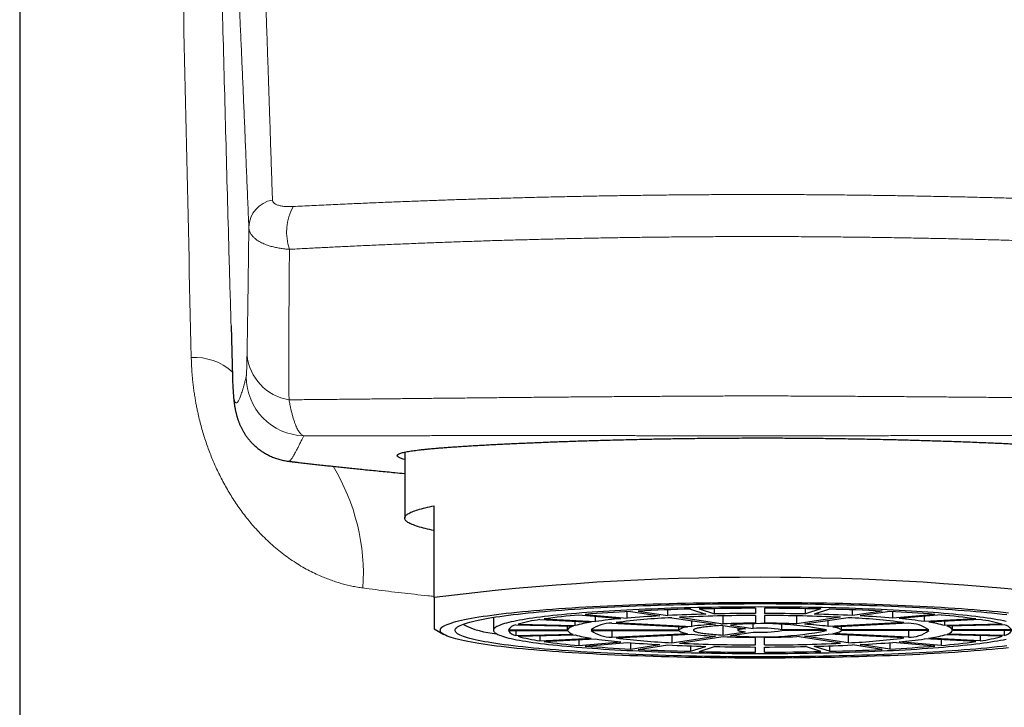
# Model space of a CAD drawing. Header units: millimetres. Extents: x 8 to 727, y 12 to 719.
# Tile 17 of 73: x 319 to 352, y 603 to 626. Entities that reach past the tile are written whole.
import ezdxf

# ---------------------------------------------------------------- set-up
doc = ezdxf.new("R2010")
doc.units = ezdxf.units.MM

msp = doc.modelspace()

# ---------------------------------------------------------------- linework, layer by layer
at = {"color": 7, "linetype": 'Continuous', "lineweight": 30}
for p, q in [((318.682, 644.18), (318.682, 522.485)), ((325.819, 616.119), (325.844, 615.233)), ((325.844, 615.233), (325.867, 614.367)), ((325.868, 614.372), (325.868, 614.367)), ((331.682, 611.85), (331.682, 609.621)), ((327.76, 611.543), (327.76, 611.543)), ((332.682, 606.943), (332.682, 610.039)), ((339.193, 606.245), (339.193, 606.464)), ((339.303, 606.47), (340.303, 606.319)), ((339.562, 606.483), (340.563, 606.332)), ((340.563, 606.332), (340.563, 606.524)), ((341.337, 606.547), (341.855, 606.379)), ((341.627, 606.554), (342.145, 606.386)), ((342.145, 606.386), (342.145, 606.564)), ((343.532, 606.576), (343.532, 606.402)), ((343.832, 606.576), (343.832, 606.402)), ((345.219, 606.386), (345.219, 606.564)), ((345.737, 606.554), (345.219, 606.386)), ((346.026, 606.547), (345.509, 606.379)), ((346.801, 606.332), (346.801, 606.524)), ((347.801, 606.483), (346.801, 606.332)), ((348.061, 606.47), (347.061, 606.319)), ((348.171, 606.245), (348.171, 606.464)), ((334.682, 606.272), (334.682, 605.835)), ((336.247, 606.194), (337.979, 606.107)), ((336.397, 606.217), (338.129, 606.13)), ((337.444, 605.994), (337.444, 606.134)), ((337.566, 606.35), (338.981, 606.226)), ((337.778, 606.368), (339.193, 606.245)), ((338.129, 606.13), (338.129, 606.301)), ((340.703, 606.259), (342.179, 606.036)), ((340.963, 606.272), (342.439, 606.049)), ((341.379, 605.966), (341.379, 606.157)), ((342.439, 606.049), (342.439, 606.32)), ((343.532, 606.332), (343.532, 606.074)), ((343.832, 606.332), (343.832, 606.074)), ((344.925, 606.049), (344.925, 606.32)), ((346.401, 606.272), (344.925, 606.049)), ((346.661, 606.259), (345.185, 606.036)), ((345.985, 605.966), (345.985, 606.157)), ((349.585, 606.368), (348.171, 606.245)), ((349.797, 606.35), (348.383, 606.226)), ((349.235, 606.13), (349.235, 606.301)), ((350.967, 606.217), (349.235, 606.13)), ((351.117, 606.194), (349.385, 606.107)), ((349.92, 605.994), (349.92, 606.134)), ((332.682, 605.877), (333.007, 605.693)), ((335.183, 605.848), (337.184, 605.848)), ((335.183, 605.822), (337.184, 605.822)), ((335.434, 606.014), (337.366, 605.969)), ((335.434, 605.822), (335.434, 605.656)), ((335.512, 606.04), (337.444, 605.994)), ((337.184, 605.848), (337.184, 605.973)), ((337.984, 605.848), (340.936, 605.848)), ((337.984, 605.822), (340.936, 605.822)), ((338.672, 606.072), (341.229, 605.944)), ((338.672, 605.822), (338.672, 605.598)), ((338.822, 606.095), (341.379, 605.966)), ((340.936, 605.848), (340.936, 605.958)), ((342.429, 605.998), (343.185, 605.884)), ((342.429, 605.998), (342.429, 605.672)), ((342.429, 605.672), (343.185, 605.786)), ((342.689, 606.011), (343.444, 605.897)), ((342.932, 605.922), (342.932, 605.835)), ((343.444, 605.897), (343.444, 606.03)), ((344.417, 605.848), (344.417, 606.021)), ((345.927, 605.848), (344.417, 605.848)), ((345.927, 605.822), (344.417, 605.822)), ((348.541, 606.095), (345.985, 605.966)), ((348.691, 606.072), (346.135, 605.944)), ((346.428, 605.848), (346.428, 605.958)), ((349.38, 605.848), (346.428, 605.848)), ((349.38, 605.822), (346.428, 605.822)), ((348.691, 605.822), (348.691, 605.598)), ((351.852, 606.04), (349.92, 605.994)), ((351.93, 606.014), (349.998, 605.969)), ((350.18, 605.848), (350.18, 605.973)), ((352.181, 605.848), (350.18, 605.848)), ((352.181, 605.822), (350.18, 605.822)), ((351.93, 605.822), (351.93, 605.656)), ((335.434, 605.656), (337.366, 605.701)), ((335.512, 605.631), (337.444, 605.676)), ((336.247, 605.648), (336.247, 605.476)), ((336.247, 605.476), (337.979, 605.563)), ((336.397, 605.453), (338.129, 605.541)), ((337.566, 605.512), (337.566, 605.321)), ((338.672, 605.598), (341.229, 605.727)), ((338.822, 605.576), (341.379, 605.704)), ((340.703, 605.67), (340.703, 605.412)), ((340.703, 605.412), (342.179, 605.634)), ((340.963, 605.399), (342.439, 605.621)), ((342.689, 605.659), (343.444, 605.773)), ((343.532, 605.339), (343.532, 605.596)), ((343.832, 605.339), (343.832, 605.596)), ((346.401, 605.399), (344.925, 605.621)), ((346.661, 605.412), (345.185, 605.634)), ((348.541, 605.576), (345.985, 605.704)), ((348.691, 605.598), (346.135, 605.727)), ((346.661, 605.67), (346.661, 605.412)), ((350.967, 605.453), (349.235, 605.541)), ((351.117, 605.476), (349.385, 605.563)), ((349.797, 605.512), (349.797, 605.321)), ((351.852, 605.631), (349.92, 605.676)), ((351.93, 605.656), (349.998, 605.701)), ((351.117, 605.648), (351.117, 605.476)), ((337.566, 605.321), (338.981, 605.444)), ((337.778, 605.302), (339.193, 605.425)), ((339.303, 605.417), (339.303, 605.2)), ((339.303, 605.2), (340.303, 605.351)), ((339.562, 605.187), (340.563, 605.338)), ((341.337, 605.307), (341.337, 605.123)), ((341.337, 605.123), (341.855, 605.291)), ((341.627, 605.116), (342.145, 605.285)), ((343.532, 605.094), (343.532, 605.269)), ((343.832, 605.094), (343.832, 605.269)), ((345.737, 605.116), (345.219, 605.285)), ((346.026, 605.123), (345.509, 605.291)), ((346.026, 605.307), (346.026, 605.123)), ((347.801, 605.187), (346.801, 605.338)), ((348.061, 605.2), (347.061, 605.351)), ((348.061, 605.417), (348.061, 605.2)), ((349.585, 605.302), (348.171, 605.425)), ((349.797, 605.321), (348.383, 605.444))]:
    msp.add_line(p, q, dxfattribs=at)
at = {"color": 7, "linetype": 'Continuous', "lineweight": 30, "flags": 128}
for points in [[(332.682, 609.203), (332.601, 609.219), (332.524, 609.236), (332.45, 609.253), (332.379, 609.269), (332.312, 609.286), (332.248, 609.303), (332.187, 609.32), (332.13, 609.338), (332.076, 609.355), (332.025, 609.372), (331.978, 609.39), (331.935, 609.407), (331.894, 609.425), (331.858, 609.442), (331.824, 609.46), (331.794, 609.478), (331.768, 609.496), (331.745, 609.513), (331.726, 609.531), (331.71, 609.549), (331.698, 609.567), (331.689, 609.585), (331.684, 609.603), (331.682, 609.621), (331.684, 609.639), (331.689, 609.657), (331.698, 609.674), (331.71, 609.692), (331.726, 609.71), (331.745, 609.728), (331.768, 609.746), (331.794, 609.764), (331.824, 609.781), (331.858, 609.799), (331.894, 609.817), (331.935, 609.834), (331.978, 609.852), (332.025, 609.869), (332.076, 609.887), (332.13, 609.904), (332.187, 609.921), (332.248, 609.938), (332.312, 609.955), (332.379, 609.972), (332.45, 609.989), (332.524, 610.006), (332.601, 610.022), (332.682, 610.039)], [(343.682, 604.894), (343.399, 604.894), (343.117, 604.895), (342.835, 604.897), (342.553, 604.899), (342.272, 604.902), (341.992, 604.905), (341.714, 604.91), (341.436, 604.914), (341.161, 604.92), (340.887, 604.926), (340.614, 604.933), (340.344, 604.94), (340.077, 604.948), (339.811, 604.956), (339.549, 604.966), (339.289, 604.975), (339.032, 604.986), (338.779, 604.996), (338.529, 605.008), (338.282, 605.02), (338.039, 605.033), (337.8, 605.046), (337.565, 605.059), (337.334, 605.074), (337.107, 605.088), (336.885, 605.104), (336.668, 605.119), (336.455, 605.136), (336.248, 605.152), (336.045, 605.17), (335.848, 605.187), (335.656, 605.205), (335.469, 605.224), (335.289, 605.243), (335.114, 605.262), (334.944, 605.282), (334.781, 605.302), (334.624, 605.323), (334.473, 605.343), (334.329, 605.365), (334.191, 605.386), (334.059, 605.408), (333.934, 605.43), (333.816, 605.452), (333.704, 605.475), (333.599, 605.498), (333.501, 605.521), (333.41, 605.544), (333.327, 605.568), (333.25, 605.592), (333.18, 605.615), (333.118, 605.639), (333.063, 605.664), (333.015, 605.688), (332.974, 605.712), (332.941, 605.737), (332.915, 605.761), (332.897, 605.786), (332.886, 605.811), (332.882, 605.835), (332.886, 605.86), (332.897, 605.884), (332.915, 605.909), (332.941, 605.934), (332.974, 605.958), (333.015, 605.982), (333.063, 606.007), (333.118, 606.031), (333.18, 606.055), (333.25, 606.079), (333.327, 606.103), (333.41, 606.126), (333.501, 606.149), (333.599, 606.172), (333.704, 606.195), (333.816, 606.218), (333.934, 606.24), (334.059, 606.262), (334.191, 606.284), (334.329, 606.306), (334.473, 606.327), (334.624, 606.348), (334.781, 606.368), (334.944, 606.388), (335.114, 606.408), (335.289, 606.428), (335.469, 606.446), (335.656, 606.465), (335.848, 606.483), (336.045, 606.501), (336.248, 606.518), (336.455, 606.535), (336.668, 606.551), (336.885, 606.567), (337.107, 606.582), (337.334, 606.597), (337.565, 606.611), (337.8, 606.625), (338.039, 606.638), (338.282, 606.65), (338.529, 606.662), (338.779, 606.674), (339.032, 606.685), (339.289, 606.695), (339.549, 606.705), (339.811, 606.714), (340.077, 606.722), (340.344, 606.73), (340.614, 606.738), (340.887, 606.744), (341.161, 606.75), (341.436, 606.756), (341.714, 606.761), (341.992, 606.765), (342.272, 606.768), (342.553, 606.771), (342.835, 606.774), (343.117, 606.775), (343.399, 606.776), (343.682, 606.776), (343.965, 606.776), (344.247, 606.775), (344.529, 606.774), (344.811, 606.771), (345.092, 606.768), (345.371, 606.765), (345.65, 606.761), (345.927, 606.756), (346.203, 606.75), (346.477, 606.744), (346.749, 606.738), (347.019, 606.73), (347.287, 606.722), (347.552, 606.714), (347.815, 606.705), (348.075, 606.695), (348.331, 606.685), (348.585, 606.674), (348.835, 606.662), (349.082, 606.65), (349.325, 606.638), (349.564, 606.625), (349.799, 606.611), (350.03, 606.597), (350.256, 606.582), (350.479, 606.567), (350.696, 606.551), (350.908, 606.535), (351.116, 606.518), (351.319, 606.501), (351.516, 606.483), (351.708, 606.465), (351.894, 606.446), (352.075, 606.428)], [(343.682, 604.937), (343.412, 604.938), (343.143, 604.939), (342.874, 604.94), (342.605, 604.942), (342.337, 604.945), (342.071, 604.949), (341.805, 604.952), (341.54, 604.957), (341.277, 604.962), (341.016, 604.968), (340.757, 604.974), (340.499, 604.981), (340.244, 604.989), (339.991, 604.997), (339.74, 605.006), (339.492, 605.015), (339.248, 605.025), (339.006, 605.035), (338.767, 605.046), (338.532, 605.058), (338.3, 605.07), (338.072, 605.082), (337.848, 605.095), (337.628, 605.109), (337.412, 605.123), (337.2, 605.138), (336.993, 605.153), (336.79, 605.168), (336.592, 605.184), (336.399, 605.2), (336.211, 605.217), (336.027, 605.234), (335.85, 605.252), (335.677, 605.27), (335.51, 605.289), (335.349, 605.308), (335.193, 605.327), (335.044, 605.346), (334.9, 605.366), (334.762, 605.386), (334.63, 605.407), (334.504, 605.428), (334.385, 605.449), (334.272, 605.47), (334.166, 605.492), (334.066, 605.513), (333.973, 605.536), (333.886, 605.558), (333.806, 605.58), (333.733, 605.603), (333.666, 605.626), (333.607, 605.649), (333.554, 605.672), (333.509, 605.695), (333.47, 605.718), (333.438, 605.741), (333.414, 605.765), (333.396, 605.788), (333.385, 605.812), (333.382, 605.835), (333.385, 605.859), (333.396, 605.882), (333.414, 605.906), (333.438, 605.929), (333.47, 605.952), (333.509, 605.976), (333.554, 605.999), (333.607, 606.022), (333.666, 606.045), (333.733, 606.068), (333.806, 606.09), (333.886, 606.113), (333.973, 606.135), (334.066, 606.157), (334.166, 606.179), (334.272, 606.2), (334.385, 606.222), (334.504, 606.243), (334.63, 606.264), (334.762, 606.284), (334.9, 606.304), (335.044, 606.324), (335.193, 606.344), (335.349, 606.363), (335.51, 606.382), (335.677, 606.4), (335.85, 606.418), (336.027, 606.436), (336.211, 606.453), (336.399, 606.47), (336.592, 606.486), (336.79, 606.502), (336.993, 606.518), (337.2, 606.533), (337.412, 606.547), (337.628, 606.561), (337.848, 606.575), (338.072, 606.588), (338.3, 606.601), (338.532, 606.613), (338.767, 606.624), (339.006, 606.635), (339.248, 606.645), (339.492, 606.655), (339.74, 606.665), (339.991, 606.673), (340.244, 606.681), (340.499, 606.689), (340.757, 606.696), (341.016, 606.702), (341.277, 606.708), (341.54, 606.713), (341.805, 606.718), (342.071, 606.722), (342.337, 606.725), (342.605, 606.728), (342.874, 606.73), (343.143, 606.732), (343.412, 606.733), (343.682, 606.733), (343.951, 606.733), (344.221, 606.732), (344.49, 606.73), (344.759, 606.728), (345.026, 606.725), (345.293, 606.722), (345.559, 606.718), (345.823, 606.713), (346.086, 606.708), (346.348, 606.702), (346.607, 606.696), (346.865, 606.689), (347.12, 606.681), (347.373, 606.673), (347.624, 606.665), (347.871, 606.655), (348.116, 606.645), (348.358, 606.635), (348.597, 606.624), (348.832, 606.613), (349.064, 606.601), (349.292, 606.588), (349.516, 606.575), (349.736, 606.561), (349.952, 606.547), (350.164, 606.533), (350.371, 606.518), (350.574, 606.502), (350.772, 606.486), (350.965, 606.47), (351.153, 606.453), (351.336, 606.436), (351.514, 606.418), (351.686, 606.4), (351.853, 606.382), (352.015, 606.363)], [(351.997, 606.135), (351.904, 606.154), (351.805, 606.173), (351.701, 606.191), (351.591, 606.209), (351.476, 606.227), (351.356, 606.245), (351.23, 606.262), (351.099, 606.279), (350.963, 606.296), (350.822, 606.313), (350.676, 606.329), (350.526, 606.345), (350.37, 606.36), (350.21, 606.375), (350.046, 606.39), (349.877, 606.404), (349.704, 606.418), (349.527, 606.432), (349.346, 606.445), (349.161, 606.457), (348.972, 606.47), (348.78, 606.482), (348.584, 606.493), (348.384, 606.504), (348.182, 606.514), (347.976, 606.525), (347.768, 606.534), (347.556, 606.543), (347.342, 606.552), (347.126, 606.56), (346.907, 606.567), (346.686, 606.575), (346.463, 606.581), (346.238, 606.587), (346.011, 606.593), (345.783, 606.598), (345.553, 606.602), (345.322, 606.606), (345.09, 606.61), (344.857, 606.613), (344.623, 606.615), (344.388, 606.617), (344.153, 606.618), (343.917, 606.619), (343.682, 606.62), (343.446, 606.619), (343.211, 606.618), (342.976, 606.617), (342.741, 606.615), (342.507, 606.613), (342.274, 606.61), (342.042, 606.606), (341.811, 606.602), (341.581, 606.598), (341.352, 606.593), (341.126, 606.587), (340.901, 606.581), (340.678, 606.575), (340.457, 606.567), (340.238, 606.56), (340.021, 606.552), (339.807, 606.543), (339.596, 606.534), (339.387, 606.525), (339.182, 606.514), (338.979, 606.504), (338.78, 606.493), (338.584, 606.482), (338.392, 606.47), (338.203, 606.457), (338.018, 606.445), (337.837, 606.432), (337.66, 606.418), (337.487, 606.404), (337.318, 606.39), (337.153, 606.375), (336.994, 606.36), (336.838, 606.345), (336.688, 606.329), (336.542, 606.313), (336.401, 606.296), (336.265, 606.279), (336.134, 606.262), (336.008, 606.245), (335.888, 606.227), (335.773, 606.209), (335.663, 606.191), (335.559, 606.173), (335.46, 606.154), (335.367, 606.135), (335.28, 606.116), (335.198, 606.097), (335.122, 606.078), (335.052, 606.058), (334.989, 606.038), (334.931, 606.018), (334.879, 605.998), (334.833, 605.978), (334.793, 605.958), (334.759, 605.938), (334.731, 605.917), (334.71, 605.897), (334.694, 605.876), (334.685, 605.856), (334.682, 605.835), (334.685, 605.815), (334.694, 605.794), (334.71, 605.774), (334.731, 605.753), (334.759, 605.733), (334.793, 605.712), (334.833, 605.692), (334.879, 605.672), (334.931, 605.652), (334.989, 605.632), (335.052, 605.612), (335.122, 605.593), (335.198, 605.573), (335.28, 605.554), (335.367, 605.535), (335.46, 605.516), (335.559, 605.497), (335.663, 605.479), (335.773, 605.461), (335.888, 605.443), (336.008, 605.425), (336.134, 605.408), (336.265, 605.391), (336.401, 605.374), (336.542, 605.358), (336.688, 605.342), (336.838, 605.326), (336.994, 605.31), (337.153, 605.295), (337.318, 605.281), (337.487, 605.266), (337.66, 605.252), (337.837, 605.239), (338.018, 605.226), (338.203, 605.213), (338.392, 605.201), (338.584, 605.189), (338.78, 605.177), (338.979, 605.166), (339.182, 605.156), (339.387, 605.146), (339.596, 605.136), (339.807, 605.127), (340.021, 605.119), (340.238, 605.11), (340.457, 605.103), (340.678, 605.096), (340.901, 605.089), (341.126, 605.083), (341.352, 605.077), (341.581, 605.072), (341.811, 605.068), (342.042, 605.064), (342.274, 605.06), (342.507, 605.057), (342.741, 605.055), (342.976, 605.053), (343.211, 605.052), (343.446, 605.051), (343.682, 605.051)], [(342.429, 605.998), (342.356, 605.994), (342.284, 605.989), (342.215, 605.984), (342.148, 605.979), (342.083, 605.973), (342.021, 605.967), (341.961, 605.962), (341.905, 605.955), (341.851, 605.949), (341.8, 605.943), (341.752, 605.936), (341.708, 605.929), (341.666, 605.922), (341.628, 605.915), (341.593, 605.908), (341.561, 605.901), (341.532, 605.893), (341.508, 605.886), (341.486, 605.878), (341.468, 605.87), (341.454, 605.863), (341.443, 605.855), (341.436, 605.847), (341.432, 605.839), (341.432, 605.831), (341.436, 605.823), (341.443, 605.816), (341.454, 605.808), (341.468, 605.8), (341.486, 605.792), (341.508, 605.785), (341.532, 605.777), (341.561, 605.77), (341.593, 605.762), (341.628, 605.755), (341.666, 605.748), (341.708, 605.741), (341.752, 605.734), (341.8, 605.728), (341.851, 605.721), (341.905, 605.715), (341.961, 605.709), (342.021, 605.703), (342.083, 605.697), (342.148, 605.692), (342.215, 605.686), (342.284, 605.681), (342.356, 605.677), (342.429, 605.672)], [(343.185, 605.884), (343.146, 605.881), (343.111, 605.878), (343.078, 605.874), (343.048, 605.87), (343.021, 605.866), (342.998, 605.862), (342.978, 605.858), (342.961, 605.853), (342.949, 605.849), (342.939, 605.844), (342.934, 605.84), (342.932, 605.835), (342.934, 605.831), (342.939, 605.826), (342.949, 605.821), (342.961, 605.817), (342.978, 605.813), (342.998, 605.808), (343.021, 605.804), (343.048, 605.8), (343.078, 605.796), (343.111, 605.793), (343.146, 605.789), (343.185, 605.786)], [(343.682, 605.051), (343.917, 605.051), (344.153, 605.052), (344.388, 605.053), (344.623, 605.055), (344.857, 605.057), (345.09, 605.06), (345.322, 605.064), (345.553, 605.068), (345.783, 605.072), (346.011, 605.077), (346.238, 605.083), (346.463, 605.089), (346.686, 605.096), (346.907, 605.103), (347.126, 605.11), (347.342, 605.119), (347.556, 605.127), (347.768, 605.136), (347.976, 605.146), (348.182, 605.156), (348.384, 605.166), (348.584, 605.177), (348.78, 605.189), (348.972, 605.201), (349.161, 605.213), (349.346, 605.226), (349.527, 605.239), (349.704, 605.252), (349.877, 605.266), (350.046, 605.281), (350.21, 605.295), (350.37, 605.31), (350.526, 605.326), (350.676, 605.342), (350.822, 605.358), (350.963, 605.374), (351.099, 605.391), (351.23, 605.408), (351.356, 605.425), (351.476, 605.443), (351.591, 605.461), (351.701, 605.479), (351.805, 605.497), (351.904, 605.516), (351.997, 605.535)], [(352.015, 605.308), (351.853, 605.289), (351.686, 605.27), (351.514, 605.252), (351.336, 605.234), (351.153, 605.217), (350.965, 605.2), (350.772, 605.184), (350.574, 605.168), (350.371, 605.153), (350.164, 605.138), (349.952, 605.123), (349.736, 605.109), (349.516, 605.095), (349.292, 605.082), (349.064, 605.07), (348.832, 605.058), (348.597, 605.046), (348.358, 605.035), (348.116, 605.025), (347.871, 605.015), (347.624, 605.006), (347.373, 604.997), (347.12, 604.989), (346.865, 604.981), (346.607, 604.974), (346.348, 604.968), (346.086, 604.962), (345.823, 604.957), (345.559, 604.952), (345.293, 604.949), (345.026, 604.945), (344.759, 604.942), (344.49, 604.94), (344.221, 604.939), (343.951, 604.938), (343.682, 604.937)], [(352.075, 605.243), (351.894, 605.224), (351.708, 605.205), (351.516, 605.187), (351.319, 605.17), (351.116, 605.152), (350.908, 605.136), (350.696, 605.119), (350.479, 605.104), (350.256, 605.088), (350.03, 605.074), (349.799, 605.059), (349.564, 605.046), (349.325, 605.033), (349.082, 605.02), (348.835, 605.008), (348.585, 604.996), (348.331, 604.986), (348.075, 604.975), (347.815, 604.966), (347.552, 604.956), (347.287, 604.948), (347.019, 604.94), (346.749, 604.933), (346.477, 604.926), (346.203, 604.92), (345.927, 604.914), (345.65, 604.91), (345.371, 604.905), (345.092, 604.902), (344.811, 604.899), (344.529, 604.897), (344.247, 604.895), (343.965, 604.894), (343.682, 604.894)]]:
    msp.add_lwpolyline(points, dxfattribs=at)
at = {"color": 252, "linetype": 'Continuous', "lineweight": 0}
for centre, radius, start, end in [((327.378, 619.417), 0.959, 99.6638, 178.2407), ((329.521, 619.279), 1.825, 151.7659, 198.5535), ((328.049, 615.294), 1.699, 185.6861, 260.7684), ((324.597, 613.152), 1.894, 48.1111, 93.6955), ((328.33, 614.4), 2, 180.1141, 268.2864), ((323.267, 607.721), 7.02, 356.2504, 31.3514)]:
    msp.add_arc(centre, radius, start, end, dxfattribs=at)
at = {"color": 7, "linetype": 'Continuous', "lineweight": 30}
for centre, radius, start, end in [((343.682, 518.346), 89.277, 82.92251, 97.07749), ((341.769, 558.146), 48.387, 92.9216, 94.7305), ((343.206, 530.165), 76.405, 91.40159, 92.7335), ((343.664, 512.009), 94.567, 90.08034, 91.23446), ((343.696, 511.753), 94.823, 88.7671, 89.91811), ((344.134, 529.515), 77.055, 87.27213, 88.59279), ((345.544, 557.384), 49.151, 85.2835, 87.0643), ((337.03, 600.647), 5.602, 98.0377, 105.7272), ((339.459, 584.471), 21.96, 94.9444, 98.0158), ((340.467, 589.348), 16.943, 95.0307, 97.9295), ((341.712, 583.805), 22.477, 92.5742, 97.3879), ((342.23, 569.17), 37.199, 92.9694, 94.6828), ((343.323, 547.795), 58.602, 91.43529, 92.69979), ((343.596, 548.542), 57.79, 90.06378, 92.61183), ((343.669, 534), 72.402, 90.10855, 91.20625), ((343.694, 533.924), 72.477, 88.79433, 89.89088), ((343.759, 548.156), 58.176, 87.39664, 89.92776), ((344.034, 547.602), 58.796, 87.30229, 88.56263), ((345.602, 583.239), 23.044, 82.6714, 87.3665), ((345.119, 568.944), 37.426, 85.3224, 87.0254), ((346.877, 589.175), 17.118, 82.0854, 84.9545), ((347.838, 583.886), 22.549, 82.0243, 85.0155), ((350.277, 600.378), 5.877, 74.4527, 81.7824), ((335.022, 608.765), 3.057, 243.208, 265.5247), ((335.482, 605.669), 0.348, 97.9412, 149.069), ((335.504, 606.035), 0.385, 213.5197, 259.4701), ((337.414, 605.698), 0.275, 100.0823, 146.9279), ((337.421, 605.982), 0.286, 214.0241, 258.9657), ((338.606, 601.797), 4.355, 98.2814, 105.4835), ((338.655, 604.956), 1.117, 89.1035, 126.9328), ((338.688, 606.818), 1.22, 234.7252, 269.2386), ((341.243, 605.401), 0.542, 91.5204, 124.5159), ((341.268, 606.345), 0.619, 237.5845, 266.3793), ((342.72, 595.209), 10.841, 92.858, 97.1041), ((343.637, 578.139), 27.936, 90.2165, 92.4591), ((343.733, 594.503), 11.556, 79.0562, 95.1825), ((343.74, 617.039), 11.429, 264.7273, 281.034), ((343.718, 601.643), 4.263, 80.5627, 93.676), ((343.718, 610.028), 4.263, 266.324, 279.4373), ((343.72, 577.855), 28.22, 87.5522, 89.7722), ((344.608, 594.794), 11.257, 82.9745, 87.0634), ((346.096, 605.325), 0.619, 57.5845, 86.3793), ((346.12, 606.269), 0.542, 271.5204, 304.5159), ((348.675, 604.852), 1.22, 54.7252, 89.2386), ((348.709, 606.715), 1.117, 269.1035, 306.9328), ((348.74, 601.717), 4.437, 74.5828, 81.6523), ((349.943, 605.688), 0.286, 34.0241, 78.9657), ((349.949, 605.972), 0.275, 280.0823, 326.9279), ((351.859, 605.636), 0.385, 33.5197, 79.4701), ((351.882, 606.001), 0.348, 277.9412, 329.069), ((337.087, 611.293), 5.877, 254.4527, 261.7824), ((339.525, 627.784), 22.549, 262.0243, 265.0155), ((338.623, 609.953), 4.437, 254.5828, 261.6523), ((340.486, 622.496), 17.118, 262.0854, 264.9545), ((341.762, 628.432), 23.044, 262.6714, 267.3665), ((342.756, 616.877), 11.257, 262.9745, 267.0634), ((343.644, 633.815), 28.22, 267.5522, 269.7722), ((343.726, 633.532), 27.936, 270.2165, 272.4591), ((344.644, 616.461), 10.841, 272.858, 277.1041), ((345.651, 627.866), 22.477, 272.5742, 277.3879), ((346.897, 622.322), 16.943, 275.0307, 277.9295), ((348.757, 609.873), 4.355, 278.2814, 285.4835), ((347.905, 627.199), 21.96, 274.9444, 278.0158), ((350.334, 611.023), 5.602, 278.0377, 285.7272), ((341.82, 654.287), 49.151, 265.2835, 267.0643), ((342.245, 642.726), 37.426, 265.3224, 267.0254), ((343.23, 682.155), 77.055, 267.27213, 268.59279), ((343.33, 664.069), 58.796, 267.30229, 268.56263), ((343.605, 663.515), 58.176, 267.39664, 269.92776), ((343.667, 699.917), 94.823, 268.7671, 269.91811), ((343.67, 677.746), 72.477, 268.79433, 269.89088), ((343.768, 663.128), 57.79, 270.06378, 272.61183), ((343.695, 677.67), 72.402, 270.10855, 271.20625), ((343.699, 699.662), 94.567, 270.08034, 271.23446), ((344.041, 663.876), 58.602, 271.43529, 272.69979), ((344.158, 681.505), 76.405, 271.40159, 272.7335), ((345.134, 642.5), 37.199, 272.9694, 274.6828), ((345.595, 653.524), 48.387, 272.9216, 274.7305)]:
    msp.add_arc(centre, radius, start, end, dxfattribs=at)
at = {"color": 252, "linetype": 'Continuous', "lineweight": 0}
for points, knots in [([(324.475, 615.041), (324.417, 617.595), (324.301, 622.703), (324.152, 629.638), (324.024, 635.848), (323.953, 639.503), (323.917, 641.331)], [0, 0, 0, 0, 0.291397, 0.582795, 0.791397, 1, 1, 1, 1]), ([(325.176, 640.628), (325.22, 638.836), (325.307, 635.253), (325.431, 630.392), (325.545, 626.045), (325.649, 622.212), (325.74, 618.903), (325.798, 616.872), (325.819, 616.119)], [0, 0, 0, 0, 0.219329, 0.438659, 0.595038, 0.751417, 0.907796, 1, 1, 1, 1]), ([(326.467, 637.569), (326.467, 637.569), (326.481, 637.381), (326.507, 637.003), (326.546, 636.422), (326.583, 635.829), (326.619, 635.224), (326.655, 634.605), (326.689, 633.975), (326.723, 633.331), (326.756, 632.676), (326.788, 632.008), (326.819, 631.329), (326.849, 630.637), (326.879, 629.932), (326.908, 629.216), (326.937, 628.486), (326.965, 627.744), (326.992, 627.013), (327.018, 626.295), (327.042, 625.589), (327.065, 624.933), (327.086, 624.329), (327.104, 623.78), (327.123, 623.225), (327.143, 622.603), (327.166, 621.909), (327.191, 621.142), (327.209, 620.623), (327.217, 620.363)], [0, 0, 0, 0, 0.000001, 0.04141, 0.082819, 0.124229, 0.165638, 0.207065, 0.248493, 0.289921, 0.331348, 0.372684, 0.414021, 0.455357, 0.496693, 0.538047, 0.579402, 0.620757, 0.662111, 0.699644, 0.737177, 0.77471, 0.802863, 0.831016, 0.859162, 0.887308, 0.924872, 0.962436, 1, 1, 1, 1]), ([(326.419, 619.447), (326.407, 619.738), (326.384, 620.319), (326.348, 621.175), (326.313, 622.019), (326.279, 622.85), (326.244, 623.669), (326.21, 624.474), (326.175, 625.267), (326.141, 626.042), (326.107, 626.798), (326.073, 627.537), (326.039, 628.263), (326.004, 628.977), (325.969, 629.679), (325.933, 630.368), (325.897, 631.045), (325.86, 631.71), (325.823, 632.362), (325.784, 633.003), (325.746, 633.631), (325.706, 634.246), (325.666, 634.849), (325.624, 635.44), (325.582, 636.019), (325.554, 636.394), (325.539, 636.581)], [0, 0, 0, 0, 0.0422269, 0.084457, 0.126687, 0.168927, 0.211167, 0.2534169, 0.2956668, 0.3379198, 0.3792579, 0.4205966, 0.4619352, 0.5032733, 0.5446251, 0.5859776, 0.62733, 0.6686819, 0.7100864, 0.7514912, 0.7928957, 0.8343104, 0.8757252, 0.9171492, 0.9585731, 1, 1, 1, 1]), ([(327.913, 620.143), (328.124, 620.153), (328.547, 620.174), (329.187, 620.205), (329.812, 620.234), (330.423, 620.261), (331.019, 620.286), (331.618, 620.31), (332.221, 620.333), (332.828, 620.355), (333.444, 620.376), (334.069, 620.397), (334.705, 620.416), (335.342, 620.434), (335.982, 620.451), (336.615, 620.466), (337.242, 620.48), (337.862, 620.492), (338.483, 620.504), (339.105, 620.514), (339.733, 620.523), (340.366, 620.531), (341.004, 620.537), (341.642, 620.542), (342.281, 620.546), (342.921, 620.549), (343.562, 620.549), (344.204, 620.549), (344.847, 620.546), (345.489, 620.543), (346.133, 620.538), (346.781, 620.531), (347.431, 620.523), (348.08, 620.514), (348.728, 620.503), (349.379, 620.491), (350.033, 620.478), (350.689, 620.464), (351.344, 620.448), (351.996, 620.43), (352.662, 620.412), (353.342, 620.391), (354.034, 620.368), (354.723, 620.344), (355.408, 620.319), (356.091, 620.292), (356.771, 620.264), (357.448, 620.235), (358.12, 620.204), (358.788, 620.173), (359.229, 620.151), (359.449, 620.141)], [0, 0, 0, 0, 0.021246, 0.042494, 0.063739, 0.083147, 0.102555, 0.121963, 0.141417, 0.160872, 0.180326, 0.200461, 0.2206, 0.24074, 0.260878, 0.281013, 0.300364, 0.319719, 0.339075, 0.358429, 0.377781, 0.397524, 0.417272, 0.43702, 0.456768, 0.476512, 0.496349, 0.516189, 0.536031, 0.555871, 0.575708, 0.595848, 0.615992, 0.636136, 0.65628, 0.676419, 0.696958, 0.717501, 0.738045, 0.758588, 0.779126, 0.801155, 0.82319, 0.845226, 0.86726, 0.889288, 0.911427, 0.933571, 0.955718, 0.977862, 1, 1, 1, 1]), ([(327.217, 620.363), (327.218, 620.352), (327.221, 620.33), (327.235, 620.3), (327.257, 620.272), (327.286, 620.246), (327.323, 620.223), (327.366, 620.203), (327.416, 620.185), (327.472, 620.17), (327.533, 620.158), (327.6, 620.149), (327.672, 620.143), (327.749, 620.14), (327.829, 620.139), (327.885, 620.141), (327.913, 620.143)], [0, 0, 0, 0, 0.073228, 0.146458, 0.217932, 0.289677, 0.361431, 0.432917, 0.503472, 0.574276, 0.645083, 0.715641, 0.786606, 0.857826, 0.929041, 1, 1, 1, 1]), ([(326.358, 615.126), (326.36, 615.206), (326.363, 615.366), (326.367, 615.613), (326.371, 615.866), (326.375, 616.126), (326.379, 616.391), (326.384, 616.663), (326.388, 616.941), (326.392, 617.215), (326.395, 617.487), (326.399, 617.754), (326.402, 618.025), (326.406, 618.301), (326.409, 618.581), (326.413, 618.865), (326.416, 619.154), (326.418, 619.349), (326.419, 619.447)], [0, 0, 0, 0, 0.064921, 0.129907, 0.194894, 0.260089, 0.325284, 0.390689, 0.456094, 0.521564, 0.581167, 0.640819, 0.70047, 0.760274, 0.820079, 0.880036, 0.939994, 1, 1, 1, 1]), ([(327.791, 618.699), (327.763, 618.701), (327.709, 618.705), (327.629, 618.713), (327.55, 618.722), (327.472, 618.734), (327.396, 618.747), (327.32, 618.762), (327.247, 618.779), (327.177, 618.798), (327.11, 618.817), (327.039, 618.841), (326.964, 618.869), (326.887, 618.902), (326.821, 618.935), (326.764, 618.967), (326.716, 618.997), (326.672, 619.028), (326.631, 619.06), (326.594, 619.093), (326.559, 619.128), (326.528, 619.164), (326.501, 619.202), (326.477, 619.24), (326.457, 619.28), (326.441, 619.321), (326.43, 619.362), (326.422, 619.404), (326.42, 619.433), (326.419, 619.447)], [0, 0, 0, 0, 0.0347604, 0.0695209, 0.1045387, 0.1395565, 0.175385, 0.2112135, 0.2473212, 0.2834288, 0.3179903, 0.3525517, 0.3994738, 0.4464345, 0.4933566, 0.5292252, 0.5650937, 0.6002872, 0.6354806, 0.670938, 0.7063954, 0.7426919, 0.7789883, 0.8155772, 0.852166, 0.8889322, 0.9258901, 0.9628479, 1, 1, 1, 1]), ([(359.574, 618.696), (359.392, 618.706), (359.028, 618.724), (358.476, 618.752), (357.922, 618.778), (357.363, 618.804), (356.8, 618.83), (356.234, 618.854), (355.664, 618.878), (355.087, 618.901), (354.503, 618.924), (353.911, 618.945), (353.317, 618.966), (352.683, 618.986), (352.008, 619.007), (351.31, 619.026), (350.626, 619.043), (349.957, 619.059), (349.286, 619.073), (348.621, 619.085), (347.962, 619.096), (347.309, 619.105), (346.656, 619.113), (345.971, 619.12), (345.255, 619.125), (344.508, 619.128), (343.76, 619.13), (343.04, 619.129), (342.349, 619.127), (341.685, 619.124), (341.022, 619.118), (340.359, 619.112), (339.7, 619.104), (339.043, 619.094), (338.39, 619.083), (337.738, 619.071), (337.088, 619.057), (336.447, 619.041), (335.815, 619.025), (335.193, 619.007), (334.572, 618.989), (333.954, 618.968), (333.342, 618.947), (332.736, 618.925), (332.136, 618.902), (331.539, 618.877), (330.945, 618.852), (330.355, 618.826), (329.796, 618.8), (329.269, 618.774), (328.773, 618.75), (328.28, 618.724), (327.954, 618.707), (327.791, 618.699)], [0, 0, 0, 0, 0.01822, 0.036443, 0.054666, 0.072886, 0.091182, 0.109479, 0.127777, 0.146073, 0.164821, 0.183571, 0.202322, 0.22107, 0.243383, 0.265696, 0.286446, 0.307198, 0.327951, 0.3487, 0.368763, 0.388829, 0.408894, 0.428957, 0.451839, 0.474724, 0.497609, 0.52049, 0.540818, 0.56115, 0.581483, 0.601814, 0.622142, 0.642272, 0.662406, 0.682541, 0.702676, 0.722806, 0.74225, 0.761699, 0.781148, 0.800597, 0.820041, 0.839144, 0.858253, 0.877364, 0.896475, 0.915583, 0.934686, 0.951014, 0.967343, 0.983672, 1, 1, 1, 1]), ([(327.791, 618.699), (327.79, 618.665), (327.789, 618.513), (327.786, 618.247), (327.784, 617.902), (327.781, 617.561), (327.779, 617.225), (327.776, 616.894), (327.775, 616.567), (327.773, 616.245), (327.772, 615.929), (327.771, 615.62), (327.771, 615.316), (327.771, 615.018), (327.771, 614.726), (327.772, 614.439), (327.773, 614.158), (327.775, 613.884), (327.776, 613.706), (327.776, 613.617)], [0, 0, 0, 0, 0.017564, 0.078692, 0.139831, 0.200969, 0.262097, 0.323587, 0.385089, 0.446591, 0.508082, 0.569375, 0.630679, 0.691983, 0.753275, 0.81495, 0.876638, 0.938325, 1, 1, 1, 1]), ([(326.33, 614.396), (326.331, 614.4), (326.333, 614.41), (326.336, 614.436), (326.338, 614.473), (326.341, 614.521), (326.344, 614.58), (326.346, 614.644), (326.349, 614.712), (326.351, 614.78), (326.353, 614.856), (326.354, 614.939), (326.356, 615.028), (326.358, 615.094), (326.358, 615.126)], [0, 0, 0, 0, 0.09135, 0.18276, 0.274106, 0.367826, 0.461614, 0.555328, 0.628698, 0.702105, 0.775472, 0.850301, 0.925174, 1, 1, 1, 1]), ([(330.272, 607.262), (330.209, 607.271), (330.083, 607.29), (329.896, 607.326), (329.71, 607.369), (329.525, 607.418), (329.342, 607.474), (329.161, 607.537), (328.981, 607.606), (328.787, 607.688), (328.579, 607.785), (328.351, 607.904), (328.12, 608.038), (327.886, 608.188), (327.656, 608.35), (327.43, 608.525), (327.209, 608.713), (326.999, 608.907), (326.801, 609.105), (326.622, 609.298), (326.457, 609.49), (326.305, 609.68), (326.157, 609.876), (326.016, 610.076), (325.882, 610.278), (325.755, 610.484), (325.632, 610.695), (325.517, 610.909), (325.408, 611.124), (325.309, 611.336), (325.217, 611.546), (325.131, 611.755), (325.05, 611.968), (324.974, 612.184), (324.903, 612.404), (324.836, 612.627), (324.775, 612.854), (324.726, 613.056), (324.687, 613.232), (324.656, 613.381), (324.628, 613.531), (324.6, 613.693), (324.573, 613.866), (324.548, 614.05), (324.527, 614.234), (324.51, 614.41), (324.497, 614.575), (324.487, 614.731), (324.48, 614.886), (324.477, 614.99), (324.475, 615.041)], [0, 0, 0, 0, 0.019536, 0.03909, 0.058744, 0.078398, 0.098122, 0.117847, 0.137668, 0.157505, 0.182796, 0.20812, 0.236305, 0.264534, 0.293027, 0.321564, 0.350748, 0.379979, 0.406829, 0.433714, 0.457205, 0.480696, 0.504287, 0.527877, 0.550582, 0.573286, 0.59609, 0.618894, 0.640747, 0.662625, 0.682947, 0.70329, 0.723758, 0.744226, 0.76479, 0.785354, 0.806057, 0.826788, 0.840146, 0.853503, 0.866892, 0.880281, 0.896489, 0.912697, 0.928963, 0.945228, 0.958904, 0.97258, 0.98629, 1, 1, 1, 1]), ([(325.868, 614.367), (325.869, 614.326), (325.872, 614.235), (325.877, 614.111), (325.883, 613.999), (325.89, 613.905), (325.896, 613.827), (325.904, 613.757), (325.913, 613.696), (325.922, 613.643), (325.933, 613.599), (325.945, 613.563), (325.957, 613.536), (325.971, 613.519), (325.986, 613.51), (326.002, 613.51), (326.019, 613.519), (326.038, 613.537), (326.058, 613.565), (326.079, 613.602), (326.101, 613.648), (326.125, 613.704), (326.15, 613.77), (326.176, 613.847), (326.204, 613.934), (326.234, 614.032), (326.264, 614.141), (326.296, 614.261), (326.319, 614.351), (326.33, 614.396)], [0, 0, 0, 0, 0.038219, 0.083235, 0.128253, 0.164567, 0.200883, 0.237201, 0.273519, 0.309839, 0.34616, 0.382483, 0.418807, 0.455124, 0.491442, 0.527762, 0.564082, 0.600407, 0.636733, 0.67306, 0.709388, 0.745707, 0.782028, 0.81835, 0.854672, 0.891002, 0.927333, 0.963666, 1, 1, 1, 1]), ([(327.776, 613.617), (327.972, 613.619), (328.363, 613.623), (328.957, 613.628), (329.535, 613.634), (330.099, 613.64), (330.646, 613.645), (331.197, 613.651), (331.752, 613.657), (332.31, 613.663), (332.887, 613.669), (333.484, 613.675), (334.101, 613.682), (334.72, 613.688), (335.34, 613.694), (335.962, 613.7), (336.587, 613.706), (337.213, 613.711), (337.835, 613.716), (338.453, 613.721), (339.065, 613.725), (339.678, 613.73), (340.293, 613.734), (340.895, 613.738), (341.485, 613.741), (342.061, 613.744), (342.638, 613.746), (343.215, 613.747), (343.825, 613.747), (344.467, 613.746), (345.142, 613.744), (345.816, 613.741), (346.483, 613.737), (347.144, 613.733), (347.782, 613.729), (348.401, 613.724), (349.001, 613.72), (349.601, 613.715), (350.198, 613.71), (350.797, 613.705), (351.397, 613.7), (351.998, 613.695), (352.578, 613.689), (353.137, 613.684), (353.674, 613.679), (354.231, 613.673), (354.806, 613.667), (355.399, 613.661), (355.988, 613.655), (356.573, 613.649), (357.139, 613.644), (357.685, 613.638), (358.211, 613.633), (358.733, 613.628), (359.192, 613.624), (359.476, 613.622), (359.589, 613.621)], [0, 0, 0, 0, 0.019868, 0.039737, 0.059605, 0.077512, 0.095424, 0.113338, 0.131253, 0.149165, 0.167072, 0.186547, 0.206024, 0.225499, 0.244846, 0.264199, 0.283553, 0.302905, 0.322252, 0.340977, 0.359705, 0.378436, 0.397165, 0.415889, 0.433377, 0.450867, 0.468359, 0.48585, 0.503338, 0.523778, 0.544223, 0.564667, 0.585108, 0.605047, 0.624987, 0.64337, 0.661757, 0.680145, 0.698533, 0.716916, 0.73562, 0.754327, 0.773031, 0.789979, 0.806928, 0.823876, 0.842856, 0.861841, 0.880828, 0.899812, 0.918793, 0.936232, 0.953673, 0.971115, 0.988554, 1, 1, 1, 1]), ([(327.776, 613.617), (327.787, 613.563), (327.807, 613.454), (327.838, 613.308), (327.869, 613.175), (327.902, 613.051), (327.938, 612.934), (327.974, 612.828), (328.009, 612.738), (328.044, 612.662), (328.079, 612.594), (328.116, 612.536), (328.153, 612.487), (328.192, 612.448), (328.231, 612.418), (328.257, 612.406), (328.271, 612.401)], [0, 0, 0, 0, 0.076457, 0.152914, 0.223162, 0.29341, 0.371502, 0.449593, 0.51713, 0.585072, 0.653014, 0.721808, 0.790602, 0.860261, 0.92992, 1, 1, 1, 1]), ([(328.271, 612.401), (328.256, 612.371), (328.228, 612.311), (328.182, 612.214), (328.132, 612.111), (328.086, 612.02), (328.049, 611.947), (328.014, 611.879), (327.977, 611.81), (327.943, 611.75), (327.916, 611.704), (327.89, 611.663), (327.863, 611.624), (327.836, 611.589), (327.811, 611.564), (327.789, 611.548), (327.771, 611.541), (327.763, 611.543), (327.76, 611.543)], [0, 0, 0, 0, 0.049324, 0.09865, 0.172641, 0.246635, 0.295961, 0.345287, 0.419304, 0.493323, 0.542682, 0.592042, 0.665988, 0.739935, 0.81389, 0.887845, 0.961805, 1, 1, 1, 1]), ([(359.093, 612.4), (358.909, 612.401), (358.541, 612.401), (357.988, 612.402), (357.437, 612.403), (356.889, 612.404), (356.335, 612.405), (355.777, 612.406), (355.219, 612.406), (354.662, 612.406), (354.106, 612.407), (353.546, 612.407), (353.011, 612.407), (352.503, 612.407), (352.022, 612.407), (351.538, 612.407), (351.02, 612.407), (350.466, 612.407), (349.877, 612.407), (349.286, 612.406), (348.692, 612.406), (348.097, 612.406), (347.514, 612.405), (346.945, 612.405), (346.389, 612.404), (345.832, 612.404), (345.275, 612.404), (344.717, 612.403), (344.128, 612.403), (343.507, 612.403), (342.855, 612.403), (342.203, 612.404), (341.593, 612.404), (341.025, 612.405), (340.498, 612.405), (339.972, 612.405), (339.448, 612.406), (338.902, 612.406), (338.334, 612.407), (337.746, 612.407), (337.159, 612.407), (336.574, 612.407), (335.991, 612.407), (335.411, 612.407), (334.834, 612.407), (334.261, 612.407), (333.691, 612.406), (333.136, 612.406), (332.597, 612.406), (332.072, 612.405), (331.551, 612.405), (331.033, 612.405), (330.519, 612.404), (330.031, 612.403), (329.569, 612.403), (329.132, 612.402), (328.699, 612.401), (328.413, 612.401), (328.271, 612.401)], [0, 0, 0, 0, 0.019686, 0.039372, 0.058238, 0.077109, 0.095982, 0.114854, 0.133719, 0.152068, 0.17042, 0.188772, 0.20712, 0.222644, 0.238169, 0.253694, 0.269217, 0.287889, 0.306568, 0.325251, 0.343934, 0.362612, 0.381284, 0.398599, 0.415919, 0.433242, 0.450566, 0.467887, 0.485203, 0.505442, 0.525685, 0.545927, 0.566166, 0.582564, 0.598966, 0.615369, 0.63177, 0.648168, 0.666715, 0.685264, 0.70381, 0.722421, 0.741033, 0.759644, 0.778234, 0.796827, 0.815421, 0.834011, 0.851468, 0.868927, 0.886385, 0.903896, 0.921409, 0.938921, 0.95419, 0.96946, 0.984731, 1, 1, 1, 1]), ([(332.682, 606.978), (332.608, 606.985), (332.383, 607.008), (332.013, 607.048), (331.57, 607.098), (331.132, 607.15), (330.699, 607.205), (330.414, 607.243), (330.272, 607.262)], [0, 0, 0, 0, 0.089415, 0.271142, 0.452852, 0.635228, 0.817623, 1, 1, 1, 1])]:
    msp.add_open_spline(points, degree=3, knots=knots, dxfattribs=at)
at = {"color": 7, "linetype": 'Continuous', "lineweight": 30}
for points, knots in [([(325.868, 614.369), (325.868, 614.341), (325.87, 614.281), (325.873, 614.19), (325.877, 614.092), (325.882, 613.991), (325.889, 613.883), (325.896, 613.775), (325.905, 613.675), (325.914, 613.59), (325.922, 613.519), (325.931, 613.458), (325.94, 613.401), (325.948, 613.349), (325.957, 613.301), (325.967, 613.254), (325.977, 613.209), (325.987, 613.165), (325.998, 613.122), (326.009, 613.08), (326.021, 613.039), (326.034, 612.997), (326.047, 612.957), (326.061, 612.916), (326.076, 612.875), (326.092, 612.835), (326.109, 612.794), (326.127, 612.753), (326.146, 612.711), (326.168, 612.667), (326.191, 612.622), (326.216, 612.576), (326.242, 612.531), (326.27, 612.485), (326.3, 612.44), (326.331, 612.394), (326.364, 612.349), (326.399, 612.304), (326.436, 612.259), (326.475, 612.214), (326.515, 612.169), (326.558, 612.125), (326.603, 612.082), (326.65, 612.039), (326.7, 611.996), (326.751, 611.955), (326.805, 611.914), (326.862, 611.875), (326.921, 611.837), (326.982, 611.8), (327.045, 611.765), (327.111, 611.731), (327.179, 611.7), (327.25, 611.67), (327.322, 611.643), (327.396, 611.619), (327.471, 611.597), (327.548, 611.578), (327.626, 611.562), (327.697, 611.55), (327.741, 611.545), (327.76, 611.542)], [0, 0, 0, 0, 0.043363, 0.093298, 0.147958, 0.205219, 0.266703, 0.335544, 0.397126, 0.445061, 0.484227, 0.517854, 0.547295, 0.573484, 0.597067, 0.618504, 0.638141, 0.656239, 0.673005, 0.688608, 0.703184, 0.716847, 0.729694, 0.741808, 0.753261, 0.764115, 0.774424, 0.784238, 0.793599, 0.803528, 0.812987, 0.822003, 0.830618, 0.838871, 0.846795, 0.85442, 0.861775, 0.868884, 0.875771, 0.882458, 0.888965, 0.895309, 0.901509, 0.907579, 0.913535, 0.91939, 0.925157, 0.930849, 0.936475, 0.942047, 0.947573, 0.953063, 0.958522, 0.963959, 0.969377, 0.974783, 0.980178, 0.985567, 0.99095, 0.996329, 1, 1, 1, 1]), ([(331.682, 611.597), (331.679, 611.598), (331.648, 611.607), (331.601, 611.623), (331.543, 611.645), (331.5, 611.665), (331.47, 611.683), (331.45, 611.699), (331.436, 611.715), (331.43, 611.732), (331.434, 611.749), (331.446, 611.765), (331.469, 611.782), (331.501, 611.798), (331.547, 611.816), (331.606, 611.833), (331.678, 611.85), (331.759, 611.866), (331.849, 611.882), (331.945, 611.896), (332.049, 611.91), (332.159, 611.924), (332.278, 611.937), (332.407, 611.951), (332.545, 611.964), (332.692, 611.977), (332.849, 611.99), (333.018, 612.003), (333.202, 612.017), (333.394, 612.031), (333.59, 612.043), (333.788, 612.056), (333.994, 612.068), (334.207, 612.081), (334.425, 612.093), (334.648, 612.105), (334.876, 612.116), (335.109, 612.128), (335.35, 612.139), (335.582, 612.15), (335.805, 612.16), (336.017, 612.169), (336.239, 612.178), (336.472, 612.187), (336.714, 612.197), (336.973, 612.206), (337.247, 612.216), (337.539, 612.226), (337.836, 612.236), (338.137, 612.245), (338.457, 612.254), (338.797, 612.264), (339.156, 612.273), (339.52, 612.281), (339.858, 612.289), (340.17, 612.295), (340.453, 612.3), (340.752, 612.305), (341.067, 612.31), (341.397, 612.314), (341.729, 612.318), (342.062, 612.321), (342.413, 612.324), (342.78, 612.326), (343.165, 612.328), (343.549, 612.329), (343.904, 612.328), (344.228, 612.328), (344.522, 612.327), (344.828, 612.325), (345.148, 612.323), (345.481, 612.32), (345.812, 612.316), (346.142, 612.312), (346.485, 612.307), (346.841, 612.301), (347.209, 612.295), (347.574, 612.287), (347.907, 612.28), (348.209, 612.273), (348.481, 612.266), (348.762, 612.258), (349.052, 612.25), (349.351, 612.241), (349.646, 612.232), (349.936, 612.222), (350.235, 612.212), (350.541, 612.201), (350.854, 612.189), (351.16, 612.177), (351.436, 612.166), (351.683, 612.155), (351.903, 612.145), (352.128, 612.135), (352.358, 612.124), (352.591, 612.112), (352.818, 612.1), (353.037, 612.088), (353.259, 612.076), (353.483, 612.063), (353.708, 612.049), (353.922, 612.035), (354.111, 612.022), (354.277, 612.01), (354.423, 611.999), (354.568, 611.987), (354.713, 611.975), (354.855, 611.962), (354.99, 611.949), (355.115, 611.935), (355.237, 611.921), (355.355, 611.907), (355.466, 611.891), (355.565, 611.875), (355.649, 611.859), (355.72, 611.844), (355.777, 611.829), (355.826, 611.814), (355.865, 611.799), (355.895, 611.783), (355.917, 611.767), (355.93, 611.75), (355.933, 611.732), (355.926, 611.714), (355.908, 611.695), (355.879, 611.675), (355.839, 611.654), (355.789, 611.634), (355.738, 611.616), (355.699, 611.604), (355.682, 611.599)], [0, 0, 0, 0, 0.001053, 0.00991, 0.018766, 0.027619, 0.034496, 0.041374, 0.048252, 0.0561, 0.063953, 0.071807, 0.07966, 0.087508, 0.096469, 0.105435, 0.1144, 0.123361, 0.131661, 0.139961, 0.147772, 0.155585, 0.163399, 0.17121, 0.179156, 0.187105, 0.195055, 0.203001, 0.211613, 0.220225, 0.228111, 0.236001, 0.243892, 0.251782, 0.259667, 0.267295, 0.274926, 0.282559, 0.290191, 0.297818, 0.304131, 0.310444, 0.316756, 0.323581, 0.330406, 0.337231, 0.345022, 0.352818, 0.360616, 0.368412, 0.376204, 0.385107, 0.394015, 0.402923, 0.411826, 0.418571, 0.425316, 0.432061, 0.439761, 0.447465, 0.45517, 0.462875, 0.470574, 0.47937, 0.48817, 0.49697, 0.505766, 0.512482, 0.519199, 0.525916, 0.533582, 0.541253, 0.548926, 0.556597, 0.564263, 0.57302, 0.581781, 0.590542, 0.599299, 0.606016, 0.612734, 0.619452, 0.627119, 0.63479, 0.642463, 0.650134, 0.657802, 0.666557, 0.675318, 0.684078, 0.692834, 0.699583, 0.706332, 0.713081, 0.720782, 0.728488, 0.736196, 0.743902, 0.751604, 0.760397, 0.769194, 0.777992, 0.786785, 0.793617, 0.80045, 0.807282, 0.815078, 0.822879, 0.830681, 0.838481, 0.846277, 0.855178, 0.864082, 0.872987, 0.881888, 0.889667, 0.897446, 0.905104, 0.912765, 0.920426, 0.928083, 0.936249, 0.944419, 0.952588, 0.960754, 0.969585, 0.978417, 0.98622, 0.994023, 1, 1, 1, 1]), ([(327.759, 611.542), (327.767, 611.541), (327.79, 611.539), (327.823, 611.535), (327.857, 611.531), (327.882, 611.528), (327.899, 611.526), (327.913, 611.524), (327.926, 611.523), (327.941, 611.521), (327.957, 611.519), (327.975, 611.517), (328.007, 611.513), (328.057, 611.507), (328.133, 611.498), (328.222, 611.488), (328.322, 611.477), (328.454, 611.462), (328.62, 611.443), (328.822, 611.42), (329.024, 611.398), (329.225, 611.376), (329.425, 611.354), (329.632, 611.332), (329.848, 611.31), (330.069, 611.287), (330.396, 611.253), (330.825, 611.211), (331.288, 611.166), (331.572, 611.14), (331.682, 611.13)], [0, 0, 0, 0, 0.005869, 0.017207, 0.025853, 0.031799, 0.035905, 0.038911, 0.042269, 0.045983, 0.050053, 0.05448, 0.059266, 0.074285, 0.092043, 0.116089, 0.141078, 0.16685, 0.214885, 0.265597, 0.319079, 0.367534, 0.418155, 0.470979, 0.526037, 0.583317, 0.641342, 0.778077, 0.914699, 1, 1, 1, 1]), ([(332.682, 606.943), (332.682, 606.911), (332.682, 606.842), (332.682, 606.739), (332.682, 606.636), (332.682, 606.539), (332.682, 606.448), (332.682, 606.362), (332.682, 606.283), (332.682, 606.211), (332.682, 606.145), (332.682, 606.086), (332.682, 606.035), (332.682, 605.991), (332.682, 605.953), (332.682, 605.922), (332.682, 605.899), (332.682, 605.884), (332.682, 605.877), (332.682, 605.878), (332.682, 605.878)], [0, 0, 0, 0, 0.047882, 0.104951, 0.162032, 0.219156, 0.276294, 0.333364, 0.39045, 0.448075, 0.50572, 0.562549, 0.619398, 0.67631, 0.733244, 0.793227, 0.853235, 0.913318, 0.973426, 1, 1, 1, 1])]:
    msp.add_open_spline(points, degree=3, knots=knots, dxfattribs=at)

doc.saveas('drawing.dxf')
